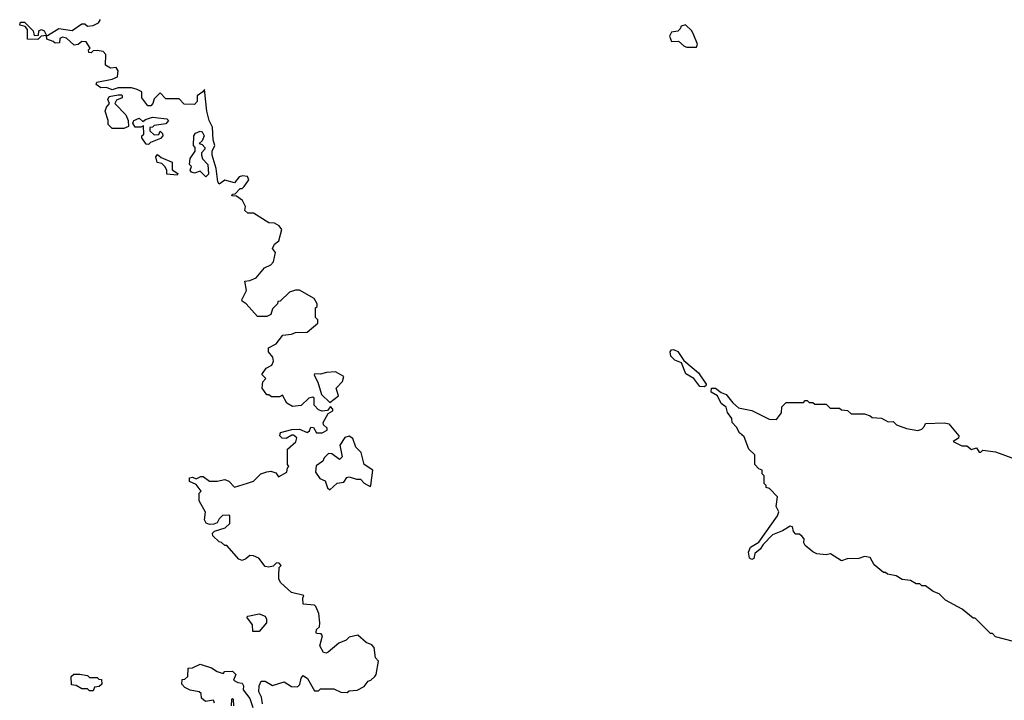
# Model space of a CAD drawing. Extents: x 2348354 to 2479840, y 460476 to 613653.
# Tile 188 of 256: x 2439370 to 2444528, y 520700 to 524264. Entities that reach past the tile are written whole.
import ezdxf

# ---------------------------------------------------------------- set-up
doc = ezdxf.new("R2010")
doc.units = 0

msp = doc.modelspace()

# ---------------------------------------------------------------- linework, layer by layer
at = {"layer": '0CON05XD'}
for points in [[(2440641.7, 520681.7), (2440637, 520717), (2440622.5, 520745), (2440623.6, 520776.4), (2440635, 520800), (2440655, 520800), (2440695, 520777.5), (2440755, 520796.7), (2440793, 520773), (2440825, 520770), (2440837, 520783), (2440843.6, 520816.4), (2440855, 520830), (2440877.5, 520815), (2440915, 520750), (2440935, 520750), (2440945, 520760), (2441015, 520760), (2441053, 520743), (2441085, 520740), (2441095, 520750), (2441137, 520753), (2441175, 520772.5), (2441195, 520800), (2441210, 520805), (2441230, 520825), (2441237.5, 520835), (2441250, 520905), (2441233, 520923), (2441227, 520977), (2441215, 520990), (2441185, 521002.5), (2441141.7, 521041.7), (2441095, 521030), (2441080, 521015), (2441041.7, 520998.3), (2440985, 520952.5), (2440975, 520947.5), (2440960.7, 520950.7), (2440942.5, 520985), (2440956.7, 521036.7), (2440948.3, 521048.3), (2440925, 521050), (2440922.5, 521055), (2440925, 521070), (2440940, 521085), (2440942.5, 521105), (2440937.5, 521155), (2440921.7, 521191.7), (2440915, 521197.5), (2440855, 521202.5), (2440852.5, 521235), (2440858.3, 521248.3), (2440793.9, 521263.9), (2440737.5, 521315), (2440727.5, 521335), (2440727.5, 521355), (2440730, 521395), (2440740, 521405), (2440728.3, 521418.3), (2440715, 521420), (2440698.3, 521401.7), (2440675, 521397.5), (2440655, 521400), (2440622.5, 521445), (2440595, 521456.7), (2440575, 521457.5), (2440555, 521440), (2440535, 521432.5), (2440518.3, 521438.3), (2440455, 521510), (2440445, 521510), (2440427, 521527), (2440415, 521530), (2440381.7, 521561.7), (2440380, 521575), (2440390, 521585), (2440447, 521603), (2440470, 521625), (2440470, 521665), (2440465, 521670), (2440433, 521667), (2440415, 521650), (2440405, 521630), (2440387, 521623), (2440365, 521620), (2440347, 521627), (2440337.5, 521645), (2440342.5, 521685), (2440310, 521745), (2440310, 521785), (2440320, 521795), (2440295, 521830), (2440260, 521845), (2440260, 521865), (2440275, 521867.5), (2440295, 521860), (2440318.3, 521871.7), (2440331.7, 521871.7), (2440365, 521847.5), (2440405, 521847.5), (2440445, 521856.7), (2440465, 521846.7), (2440495, 521816.7), (2440563.8, 521836.2), (2440595, 521847.5), (2440633.9, 521886.1), (2440665, 521896.7), (2440685, 521900), (2440711.7, 521891.7), (2440725, 521870), (2440770, 521895), (2440773, 521917), (2440780, 521925), (2440772.5, 521935), (2440772.5, 522015), (2440816.4, 522053.6), (2440822.5, 522075), (2440805, 522087.5), (2440795, 522087.5), (2440765, 522070), (2440745, 522072.5), (2440732.5, 522085), (2440737, 522103), (2440795, 522117.5), (2440835, 522118.8), (2440875, 522102.5), (2440888.3, 522111.7), (2440895, 522130), (2440908.3, 522128.3), (2440925, 522100), (2440955, 522100), (2440980, 522115), (2440980, 522125), (2440961.7, 522141.7), (2440960, 522155), (2440985, 522202.5), (2441010, 522215), (2441010, 522225), (2440998.3, 522238.3), (2440982.5, 522217.5), (2440955, 522213.8), (2440935, 522220), (2440913.3, 522245), (2440911.7, 522281.7), (2440905, 522287.5), (2440885, 522282.5), (2440845, 522243.3), (2440798.3, 522238.3), (2440770, 522255), (2440747, 522297), (2440731.7, 522288.3), (2440688.3, 522288.3), (2440675, 522300), (2440665, 522300), (2440640, 522335), (2440643, 522367), (2440660, 522385), (2440637.5, 522405), (2440660.3, 522439.7), (2440690, 522455), (2440698.8, 522475), (2440696.1, 522496.1), (2440673.3, 522525), (2440674.1, 522545.9), (2440713, 522567), (2440747.5, 522612.5), (2440793, 522617), (2440815, 522626.2), (2440875, 522627.5), (2440932.5, 522675), (2440931.7, 522691.7), (2440920, 522705), (2440920, 522755), (2440927.5, 522762.5), (2440927.5, 522775), (2440913, 522803), (2440835, 522847.5), (2440815, 522847.5), (2440783.6, 522836.4), (2440735, 522790), (2440721.7, 522788.3), (2440720, 522775), (2440695, 522750), (2440685, 522720), (2440665, 522710), (2440615, 522710), (2440556.4, 522776.4), (2440535, 522790), (2440533, 522797), (2440557.5, 522845), (2440550, 522895), (2440575, 522897.5), (2440608.3, 522911.7), (2440652.5, 522965), (2440685, 522980), (2440700, 522995), (2440710, 523045), (2440693.9, 523066.1), (2440705, 523087.5), (2440727.5, 523105), (2440742.5, 523165), (2440730, 523185), (2440705, 523197.5), (2440675, 523200), (2440595, 523250), (2440565, 523250), (2440550, 523265), (2440552.5, 523285), (2440536.4, 523316.4), (2440505, 523340), (2440481.7, 523341.7), (2440485, 523350), (2440498.3, 523351.7), (2440525, 523380), (2440535, 523380), (2440545, 523390), (2440570, 523425), (2440563, 523443), (2440536.4, 523446.4), (2440519.3, 523440.7), (2440495, 523410), (2440445, 523422.5), (2440415, 523402.5), (2440407.5, 523415), (2440400, 523485), (2440377.5, 523555), (2440378.8, 523575), (2440392.5, 523605), (2440383.3, 523635), (2440380.7, 523700.7), (2440362.5, 523735), (2440350, 523785), (2440338.3, 523898.3), (2440330, 523885), (2440300, 523865), (2440300, 523835), (2440285, 523820), (2440231.2, 523821.2), (2440205, 523850), (2440135, 523850), (2440105, 523880), (2440075, 523850), (2440067.5, 523825), (2440057, 523813), (2440041.7, 523811.7), (2440010, 523855), (2440010, 523885), (2439985, 523897.5), (2439955, 523906), (2439885, 523906.2), (2439855, 523896.2), (2439825, 523908.8), (2439795, 523907.5), (2439770, 523925), (2439773.6, 523936.4), (2439855, 523952.9), (2439882.5, 523965), (2439886.4, 523996.4), (2439875, 524012.5), (2439845, 524010), (2439820, 524025), (2439821.7, 524081.7), (2439807, 524097), (2439775, 524102.5), (2439755, 524100), (2439745, 524090), (2439731.7, 524091.7), (2439730, 524105), (2439740, 524115), (2439718.3, 524148.3), (2439695, 524150), (2439676.7, 524133.3), (2439655, 524130), (2439615, 524167.5), (2439595, 524172.5), (2439580, 524165), (2439578.3, 524141.7), (2439555, 524140), (2439545, 524150), (2439511.7, 524161.7), (2439510, 524180), (2439482.5, 524177.5), (2439465, 524160), (2439411.7, 524161.7), (2439411.7, 524211.7), (2439398.3, 524228.3), (2439370, 524235), (2439375, 524250), (2439395, 524250), (2439440, 524205), (2439445, 524180), (2439468.3, 524181.7), (2439470, 524205), (2439485, 524212.5), (2439497.5, 524205), (2439510, 524180), (2439515, 524180), (2439575, 524217.5), (2439645, 524207.5), (2439695, 524242.5), (2439711.7, 524241.7), (2439725, 524230), (2439755, 524232.5), (2439783, 524247), (2439792.5, 524265)], [(2442915, 524120), (2442920, 524135), (2442901.7, 524181.7), (2442890, 524205), (2442857, 524237), (2442835, 524230), (2442830, 524215), (2442817, 524203), (2442785, 524197.5), (2442773, 524177), (2442785, 524150), (2442821.7, 524151.7), (2442850, 524125), (2442865, 524120), (2442915, 524120)], [(2439915, 523693.3), (2439855, 523693.8), (2439833.3, 523715), (2439833.8, 523735), (2439818, 523785), (2439823.9, 523806.1), (2439840, 523825), (2439832.5, 523845), (2439838.3, 523861.7), (2439885, 523870), (2439905, 523870), (2439907.5, 523865), (2439906.4, 523853.6), (2439877, 523843), (2439867.5, 523825), (2439926.1, 523766.1), (2439937.5, 523735), (2439940, 523705), (2439915, 523693.3)], [(2440045, 523610), (2440031.7, 523611.7), (2440010, 523645), (2440010, 523655), (2440020, 523665), (2440018.3, 523708.3), (2440005, 523700), (2439975, 523700), (2439962.5, 523722.5), (2439967.5, 523735), (2439995, 523747.5), (2440015, 523730), (2440028.3, 523741.7), (2440065, 523752.5), (2440140, 523745), (2440150, 523735), (2440135, 523717.5), (2440075, 523710), (2440065, 523700), (2440051.7, 523698.3), (2440051.7, 523681.7), (2440075, 523660), (2440098.3, 523661.7), (2440105, 523680), (2440118.3, 523668.3), (2440120, 523655), (2440108.3, 523641.7), (2440055, 523620), (2440045, 523610)], [(2440345, 523440), (2440315, 523470), (2440285, 523460), (2440270, 523465), (2440262.5, 523475), (2440270, 523495), (2440260, 523505), (2440263, 523537), (2440290, 523575), (2440290, 523595), (2440280, 523605), (2440282.5, 523655), (2440290.7, 523669.3), (2440315, 523680), (2440326.4, 523676.4), (2440336.7, 523655), (2440325, 523630), (2440310, 523615), (2440325, 523610), (2440340, 523595), (2440340, 523585), (2440323, 523567), (2440322.5, 523555), (2440327.5, 523535), (2440356.1, 523506.1), (2440358.8, 523455), (2440345, 523440)], [(2440195, 523450), (2440140, 523455), (2440140, 523475), (2440130, 523495), (2440115, 523510), (2440090, 523515), (2440082.5, 523545), (2440091.7, 523558.3), (2440111.7, 523541.7), (2440168.3, 523518.3), (2440168.3, 523478.3), (2440198.3, 523458.3), (2440195, 523450)], [(2442955, 522341.4), (2442932.9, 522342.9), (2442901.2, 522385), (2442860, 522410), (2442836.7, 522466.7), (2442800.9, 522480.9), (2442781.1, 522501.1), (2442777.1, 522525), (2442783.8, 522535), (2442795, 522537.5), (2442816.7, 522526.7), (2442848.3, 522478.3), (2442925.4, 522415.4), (2442965.8, 522355), (2442964.1, 522345.9), (2442955, 522341.4)], [(2440995, 522260), (2441040, 522295), (2441027.5, 522335), (2441060.7, 522369.3), (2441067.5, 522395), (2441025, 522420), (2440977, 522417), (2440945, 522407.5), (2440915, 522410), (2440913, 522403), (2440932.5, 522365), (2440951.7, 522301.7), (2440995, 522260)], [(2444575, 521007.5), (2444481.7, 521031.7), (2444465, 521050), (2444455, 521050), (2444375, 521130), (2444365, 521130), (2444307, 521177), (2444220, 521225), (2444187, 521257), (2444155, 521270), (2444115, 521300), (2444095, 521300), (2444085, 521310), (2444065, 521310), (2444037, 521327), (2443993, 521333), (2443961.7, 521351.7), (2443915, 521360), (2443905, 521370), (2443895, 521370), (2443845, 521410), (2443825, 521447.5), (2443795, 521452.5), (2443765, 521442.5), (2443705, 521440), (2443675, 521430), (2443617, 521467), (2443595, 521462.5), (2443545, 521466.7), (2443525, 521476.7), (2443485, 521510), (2443477.5, 521525), (2443480, 521545), (2443468.3, 521558.3), (2443455, 521570), (2443435, 521570), (2443423, 521583), (2443418.3, 521608.3), (2443405, 521612.5), (2443365, 521586.7), (2443313.9, 521566.1), (2443263.8, 521516.2), (2443249.5, 521490.5), (2443220.7, 521469.3), (2443215, 521442.5), (2443205, 521437.5), (2443193.3, 521445), (2443187.5, 521475), (2443198, 521502), (2443241.7, 521528.3), (2443340, 521665), (2443346.7, 521686.7), (2443332.5, 521715), (2443340, 521765), (2443298.3, 521808.3), (2443280, 521815), (2443280, 521825), (2443270, 521835), (2443270, 521875), (2443260, 521885), (2443260, 521905), (2443241.7, 521911.7), (2443220, 521935), (2443220, 521985), (2443190, 522015), (2443165, 522080), (2443140.7, 522100.7), (2443125, 522130), (2443102.5, 522155), (2443100, 522175), (2443076.7, 522206.7), (2443071.2, 522235), (2443044.2, 522254.2), (2443025, 522293.8), (2442992.7, 522312.7), (2442993.3, 522335), (2443015, 522333.8), (2443045, 522311.2), (2443070.8, 522300.8), (2443105, 522256.7), (2443135, 522232), (2443205, 522217.5), (2443295, 522172.5), (2443335, 522170), (2443360, 522205), (2443363, 522237), (2443385, 522260), (2443475, 522260), (2443485, 522270), (2443495, 522270), (2443505, 522260), (2443525, 522260), (2443535, 522250), (2443595, 522250), (2443615, 522230), (2443665, 522230), (2443675, 522220), (2443707, 522217), (2443725, 522200), (2443795, 522200), (2443825, 522190), (2443835, 522180), (2443885, 522177.5), (2443918.3, 522158.3), (2443945, 522160), (2443963, 522143), (2444015, 522122.5), (2444075, 522113.3), (2444095, 522120), (2444110, 522135), (2444115, 522150), (2444215, 522152.5), (2444237, 522147), (2444290, 522085), (2444288.3, 522071.7), (2444260, 522055), (2444305, 522032.5), (2444331.7, 522031.7), (2444355, 522013.3), (2444381.7, 522021.7), (2444395, 522000), (2444405, 522000), (2444415, 522010), (2444481.7, 522001.7), (2444671.7, 521931.7)], [(2440995, 521802.5), (2441032.5, 521837.5), (2441068.3, 521841.7), (2441083.6, 521866.4), (2441095, 521870), (2441135, 521857.5), (2441155, 521857.5), (2441175, 521837.5), (2441205, 521820), (2441210, 521825), (2441220, 521905), (2441173.9, 521933.9), (2441158.3, 521998.3), (2441130, 522025), (2441115, 522070), (2441095, 522082.5), (2441073.6, 522076.4), (2441047.5, 522035), (2441060, 521975), (2441045, 521960), (2441005, 521990), (2440988.3, 521991.7), (2440965, 521970), (2440958.3, 521951.7), (2440923, 521927), (2440920, 521895), (2440941.7, 521861.7), (2440969.3, 521849.3), (2440981.7, 521811.7), (2440995, 521802.5)], [(2440625, 521060), (2440590.7, 521060.7), (2440590, 521095), (2440560, 521135), (2440565, 521140), (2440625, 521152.5), (2440655, 521140), (2440662.5, 521125), (2440662.5, 521105), (2440625, 521060)], [(2440390, 520685), (2440385, 520700), (2440343, 520693), (2440321.7, 520711.7), (2440320, 520735), (2440310, 520745), (2440263, 520753), (2440235, 520767.5), (2440220, 520785), (2440221.7, 520808.3), (2440235, 520810), (2440250, 520825), (2440251.7, 520868.3), (2440275, 520870), (2440315, 520890), (2440375, 520870), (2440405, 520850), (2440435, 520840), (2440445, 520850), (2440485, 520853.3), (2440502.5, 520835), (2440490, 520805), (2440513, 520793), (2440535, 520790), (2440542.5, 520775), (2440540, 520755), (2440575, 520710), (2440591.7, 520661.7)], [(2439755, 520750), (2439735, 520750), (2439725, 520760), (2439695, 520760), (2439665, 520777.5), (2439641.7, 520781.7), (2439640, 520825), (2439653, 520837), (2439685, 520837.5), (2439725, 520830), (2439735, 520820), (2439775, 520820), (2439785, 520810), (2439798.3, 520808.3), (2439800, 520785), (2439787, 520773), (2439761.7, 520768.3), (2439755, 520750)], [(2440491.7, 520671.7), (2440490, 520705), (2440485, 520710), (2440480, 520705), (2440478.3, 520671.7)]]:
    msp.add_lwpolyline(points, dxfattribs=at)

doc.saveas('drawing.dxf')
